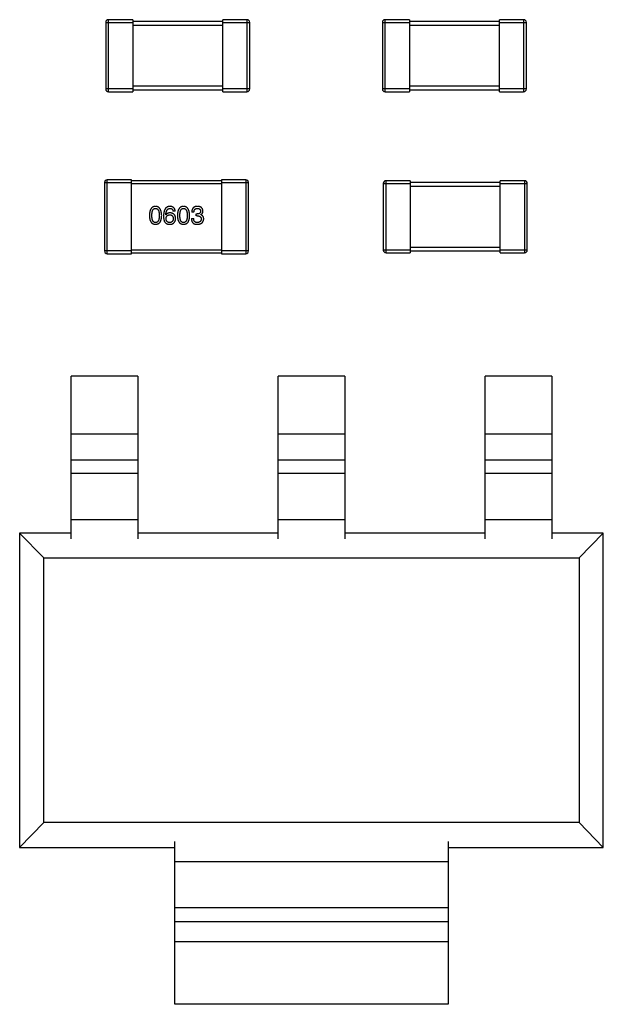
# Model space of a CAD drawing. Header units: millimetres. Extents: x 573 to 698, y 194 to 280.
# Tile 31 of 33: x 649 to 656, y 251 to 262. Entities that reach past the tile are written whole.
import ezdxf

# ---------------------------------------------------------------- set-up
doc = ezdxf.new("R2010")
doc.units = ezdxf.units.MM
doc.header["$LTSCALE"] = 30.734
doc.layers.get('0').update_dxf_attribs({"linetype": 'CONTINUOUS'})

msp = doc.modelspace()

# ---------------------------------------------------------------- linework, layer by layer
at = {"color": 7, "linetype": 'Continuous'}
for p, q in [((650.224, 261.726), (650.224, 260.986)), ((650.224, 261.726), (650.524, 261.726)), ((650.254, 260.956), (650.254, 261.756)), ((650.524, 261.756), (650.254, 261.756)), ((650.524, 261.756), (650.524, 260.956)), ((651.524, 261.736), (650.524, 261.736)), ((650.524, 261.696), (651.524, 261.696)), ((651.524, 260.956), (651.524, 261.756)), ((651.794, 261.756), (651.524, 261.756)), ((651.524, 261.726), (651.824, 261.726)), ((651.794, 261.756), (651.794, 260.956)), ((651.824, 260.986), (651.824, 261.726)), ((653.298, 261.726), (653.298, 260.986)), ((653.298, 261.726), (653.598, 261.726)), ((653.328, 260.956), (653.328, 261.756)), ((653.598, 261.756), (653.328, 261.756)), ((653.598, 261.756), (653.598, 260.956)), ((654.598, 261.736), (653.598, 261.736)), ((653.598, 261.696), (654.598, 261.696)), ((654.598, 260.956), (654.598, 261.756)), ((654.868, 261.756), (654.598, 261.756)), ((654.598, 261.726), (654.898, 261.726)), ((654.868, 261.756), (654.868, 260.956)), ((654.898, 260.986), (654.898, 261.726)), ((650.524, 260.986), (650.224, 260.986)), ((650.254, 260.956), (650.524, 260.956)), ((651.524, 261.016), (650.524, 261.016)), ((650.524, 260.976), (651.524, 260.976)), ((651.824, 260.986), (651.524, 260.986)), ((651.524, 260.956), (651.794, 260.956)), ((653.598, 260.986), (653.298, 260.986)), ((653.328, 260.956), (653.598, 260.956)), ((654.598, 261.016), (653.598, 261.016)), ((653.598, 260.976), (654.598, 260.976)), ((654.898, 260.986), (654.598, 260.986)), ((654.598, 260.956), (654.868, 260.956)), ((650.211, 259.946), (650.211, 259.186)), ((650.211, 259.946), (650.511, 259.946)), ((650.241, 259.156), (650.241, 259.976)), ((650.511, 259.976), (650.241, 259.976)), ((650.511, 259.156), (650.511, 259.976)), ((651.511, 259.966), (650.511, 259.966)), ((650.511, 259.936), (651.511, 259.936)), ((651.511, 259.976), (651.511, 259.156)), ((651.781, 259.976), (651.511, 259.976)), ((651.511, 259.946), (651.811, 259.946)), ((651.781, 259.976), (651.781, 259.156)), ((651.811, 259.186), (651.811, 259.946)), ((653.339, 259.166), (653.339, 259.966)), ((653.609, 259.966), (653.339, 259.966)), ((653.609, 259.966), (653.609, 259.166)), ((654.609, 259.946), (653.609, 259.946)), ((654.609, 259.166), (654.609, 259.966)), ((654.879, 259.966), (654.609, 259.966)), ((654.879, 259.966), (654.879, 259.166)), ((653.309, 259.936), (653.309, 259.196)), ((653.309, 259.936), (653.609, 259.936)), ((653.609, 259.906), (654.609, 259.906)), ((654.609, 259.936), (654.909, 259.936)), ((654.909, 259.196), (654.909, 259.936)), ((650.997, 259.63), (650.973, 259.63)), ((651.205, 259.618), (651.181, 259.618)), ((650.893, 259.586), (650.892, 259.587)), ((651.176, 259.545), (651.202, 259.545)), ((651.229, 259.576), (651.229, 259.597)), ((651.229, 259.597), (651.242, 259.597)), ((651.241, 259.576), (651.229, 259.576)), ((651.28, 259.589), (651.28, 259.588)), ((650.511, 259.186), (650.211, 259.186)), ((651.511, 259.196), (650.511, 259.196)), ((651.811, 259.186), (651.511, 259.186)), ((653.609, 259.196), (653.309, 259.196)), ((654.609, 259.226), (653.609, 259.226)), ((653.609, 259.186), (654.609, 259.186)), ((654.909, 259.196), (654.609, 259.196)), ((650.241, 259.156), (650.511, 259.156)), ((650.511, 259.166), (651.511, 259.166)), ((651.511, 259.156), (651.781, 259.156)), ((653.339, 259.166), (653.609, 259.166)), ((654.609, 259.166), (654.879, 259.166)), ((649.841, 255.986), (649.841, 257.795)), ((650.581, 257.795), (649.841, 257.795)), ((650.581, 257.795), (650.581, 255.986)), ((652.141, 255.986), (652.141, 257.795)), ((652.881, 257.795), (652.141, 257.795)), ((652.881, 257.795), (652.881, 255.986)), ((654.441, 255.986), (654.441, 257.795)), ((655.181, 257.795), (654.441, 257.795)), ((655.181, 257.795), (655.181, 255.986)), ((649.841, 257.156), (650.581, 257.156)), ((652.141, 257.156), (652.881, 257.156)), ((654.441, 257.156), (655.181, 257.156)), ((650.581, 256.862), (649.841, 256.862)), ((652.881, 256.862), (652.141, 256.862)), ((655.181, 256.862), (654.441, 256.862)), ((650.581, 256.712), (649.841, 256.712)), ((652.881, 256.712), (652.141, 256.712)), ((655.181, 256.712), (654.441, 256.712)), ((649.841, 256.201), (650.581, 256.201)), ((652.141, 256.201), (652.881, 256.201)), ((654.441, 256.201), (655.181, 256.201)), ((649.268, 256.052), (649.268, 252.559)), ((649.538, 255.775), (649.268, 256.052)), ((649.841, 256.052), (649.268, 256.052)), ((652.141, 256.052), (650.581, 256.052)), ((654.441, 256.052), (652.881, 256.052)), ((655.753, 256.052), (655.181, 256.052)), ((655.484, 255.775), (655.753, 256.052)), ((655.753, 252.559), (655.753, 256.052)), ((649.538, 252.836), (649.538, 255.775)), ((649.538, 255.775), (655.484, 255.775)), ((655.484, 255.775), (655.484, 252.836)), ((649.538, 252.836), (649.268, 252.559)), ((655.484, 252.836), (649.538, 252.836)), ((655.753, 252.559), (655.484, 252.836)), ((650.991, 250.816), (650.991, 252.625)), ((654.031, 252.625), (654.031, 250.816)), ((649.268, 252.559), (650.991, 252.559)), ((654.031, 252.559), (655.753, 252.559)), ((654.031, 252.4), (650.991, 252.4)), ((650.991, 251.893), (654.031, 251.893)), ((650.991, 251.734), (654.031, 251.734)), ((654.031, 251.509), (650.991, 251.509)), ((654.031, 250.816), (650.991, 250.816))]:
    msp.add_line(p, q, dxfattribs=at)
for centre, start, end in [((650.254, 261.726), 90, 180), ((651.794, 261.726), 0, 90), ((653.328, 261.726), 90, 180), ((654.868, 261.726), 0, 90), ((650.254, 260.986), 180, 270), ((651.794, 260.986), 270, 0), ((653.328, 260.986), 180, 270), ((654.868, 260.986), 270, 0), ((650.241, 259.946), 90, 180), ((651.781, 259.946), 0, 90), ((653.339, 259.936), 90, 180), ((654.879, 259.936), 0, 90), ((650.241, 259.186), 180, 270), ((651.781, 259.186), 270, 0), ((653.339, 259.196), 180, 270), ((654.879, 259.196), 270, 0)]:
    msp.add_arc(centre, 0.03, start, end, dxfattribs=at)
for points, knots in [([(650.778, 259.682), (650.775, 259.682), (650.77, 259.682), (650.762, 259.68), (650.755, 259.678), (650.749, 259.675), (650.743, 259.672), (650.737, 259.667), (650.732, 259.662), (650.728, 259.656), (650.724, 259.649), (650.72, 259.642), (650.717, 259.633), (650.715, 259.624), (650.713, 259.614), (650.711, 259.604), (650.71, 259.592), (650.71, 259.584), (650.71, 259.58)], [0, 0, 0, 0, 0.057911, 0.113262, 0.165956, 0.217443, 0.268511, 0.319665, 0.372, 0.426129, 0.483365, 0.543779, 0.607756, 0.676562, 0.749704, 0.827713, 0.911177, 1, 1, 1, 1]), ([(650.737, 259.58), (650.737, 259.584), (650.737, 259.59), (650.738, 259.599), (650.739, 259.607), (650.74, 259.615), (650.741, 259.622), (650.743, 259.628), (650.745, 259.634), (650.747, 259.639), (650.75, 259.644), (650.753, 259.648), (650.756, 259.651), (650.76, 259.654), (650.764, 259.656), (650.768, 259.658), (650.773, 259.659), (650.776, 259.659), (650.778, 259.659)], [0, 0, 0, 0, 0.096452, 0.187278, 0.271765, 0.350519, 0.423437, 0.491321, 0.554011, 0.612224, 0.666281, 0.717003, 0.764884, 0.811423, 0.856783, 0.902993, 0.950236, 1, 1, 1, 1]), ([(650.846, 259.58), (650.845, 259.584), (650.845, 259.592), (650.844, 259.604), (650.842, 259.614), (650.84, 259.624), (650.838, 259.633), (650.835, 259.641), (650.831, 259.649), (650.827, 259.656), (650.823, 259.662), (650.818, 259.667), (650.812, 259.671), (650.806, 259.675), (650.8, 259.678), (650.793, 259.68), (650.786, 259.682), (650.78, 259.682), (650.778, 259.682)], [0, 0, 0, 0, 0.088475, 0.171606, 0.249595, 0.322626, 0.391327, 0.455765, 0.516374, 0.573675, 0.628522, 0.681161, 0.732559, 0.783563, 0.83504, 0.887639, 0.942585, 1, 1, 1, 1]), ([(650.778, 259.659), (650.78, 259.659), (650.783, 259.659), (650.788, 259.658), (650.792, 259.656), (650.796, 259.654), (650.8, 259.651), (650.803, 259.648), (650.806, 259.644), (650.809, 259.639), (650.812, 259.634), (650.814, 259.628), (650.815, 259.622), (650.817, 259.615), (650.818, 259.607), (650.819, 259.599), (650.819, 259.59), (650.819, 259.584), (650.819, 259.58)], [0, 0, 0, 0, 0.050604, 0.098688, 0.145699, 0.191791, 0.238625, 0.286717, 0.337546, 0.391814, 0.449755, 0.512106, 0.579685, 0.652048, 0.730262, 0.814146, 0.904281, 1, 1, 1, 1]), ([(650.939, 259.682), (650.936, 259.682), (650.93, 259.682), (650.922, 259.68), (650.915, 259.678), (650.908, 259.675), (650.902, 259.671), (650.896, 259.666), (650.89, 259.661), (650.886, 259.654), (650.881, 259.647), (650.878, 259.64), (650.874, 259.631), (650.872, 259.621), (650.87, 259.611), (650.868, 259.6), (650.867, 259.588), (650.867, 259.58), (650.867, 259.576)], [0, 0, 0, 0, 0.058957, 0.115262, 0.16907, 0.221312, 0.273147, 0.324961, 0.377649, 0.432026, 0.488925, 0.549039, 0.612912, 0.680653, 0.753056, 0.830314, 0.912483, 1, 1, 1, 1]), ([(650.892, 259.587), (650.892, 259.59), (650.892, 259.595), (650.893, 259.603), (650.895, 259.611), (650.896, 259.618), (650.898, 259.624), (650.9, 259.63), (650.903, 259.635), (650.906, 259.64), (650.909, 259.644), (650.912, 259.648), (650.916, 259.651), (650.92, 259.654), (650.924, 259.656), (650.929, 259.658), (650.934, 259.659), (650.937, 259.659), (650.939, 259.659)], [0, 0, 0, 0, 0.089218, 0.173709, 0.252753, 0.326963, 0.397099, 0.462534, 0.524018, 0.582178, 0.637235, 0.689955, 0.741228, 0.791618, 0.841661, 0.892925, 0.945259, 1, 1, 1, 1]), ([(650.939, 259.61), (650.936, 259.61), (650.931, 259.61), (650.924, 259.609), (650.917, 259.607), (650.911, 259.604), (650.905, 259.601), (650.9, 259.596), (650.896, 259.592), (650.894, 259.588), (650.893, 259.586)], [0, 0, 0, 0, 0.144617, 0.279572, 0.40596, 0.526097, 0.64389, 0.760003, 0.877724, 1, 1, 1, 1]), ([(650.997, 259.63), (650.996, 259.632), (650.996, 259.635), (650.995, 259.641), (650.993, 259.646), (650.991, 259.651), (650.989, 259.656), (650.986, 259.66), (650.983, 259.664), (650.98, 259.667), (650.976, 259.67), (650.971, 259.673), (650.967, 259.676), (650.962, 259.678), (650.957, 259.679), (650.951, 259.681), (650.945, 259.682), (650.941, 259.682), (650.939, 259.682)], [0, 0, 0, 0, 0.06947, 0.136096, 0.199592, 0.260665, 0.319672, 0.377156, 0.433415, 0.489984, 0.546535, 0.604276, 0.663499, 0.725182, 0.788953, 0.855683, 0.926216, 1, 1, 1, 1]), ([(650.939, 259.659), (650.941, 259.659), (650.945, 259.659), (650.951, 259.657), (650.957, 259.655), (650.962, 259.652), (650.965, 259.648), (650.969, 259.642), (650.971, 259.636), (650.972, 259.632), (650.973, 259.63)], [0, 0, 0, 0, 0.136586, 0.261496, 0.378089, 0.490612, 0.605522, 0.725767, 0.8561, 1, 1, 1, 1]), ([(651.001, 259.548), (651.001, 259.55), (651.001, 259.555), (651, 259.561), (650.998, 259.567), (650.996, 259.573), (650.994, 259.579), (650.991, 259.584), (650.988, 259.588), (650.984, 259.592), (650.98, 259.596), (650.976, 259.599), (650.971, 259.602), (650.965, 259.604), (650.959, 259.607), (650.953, 259.608), (650.946, 259.609), (650.941, 259.61), (650.939, 259.61)], [0, 0, 0, 0, 0.071527, 0.139094, 0.20346, 0.264939, 0.323904, 0.381383, 0.437591, 0.493343, 0.549401, 0.606085, 0.664838, 0.725424, 0.788712, 0.855452, 0.925772, 1, 1, 1, 1]), ([(651.089, 259.682), (651.086, 259.682), (651.081, 259.682), (651.073, 259.68), (651.066, 259.678), (651.06, 259.675), (651.054, 259.672), (651.048, 259.667), (651.043, 259.662), (651.039, 259.656), (651.035, 259.649), (651.031, 259.642), (651.028, 259.633), (651.026, 259.624), (651.024, 259.614), (651.022, 259.604), (651.021, 259.592), (651.021, 259.584), (651.021, 259.58)], [0, 0, 0, 0, 0.057911, 0.113262, 0.165956, 0.217443, 0.268511, 0.319665, 0.372, 0.426129, 0.483365, 0.543779, 0.607756, 0.676562, 0.749704, 0.827713, 0.911177, 1, 1, 1, 1]), ([(651.048, 259.58), (651.048, 259.584), (651.048, 259.59), (651.049, 259.599), (651.05, 259.607), (651.051, 259.615), (651.052, 259.622), (651.054, 259.628), (651.056, 259.634), (651.058, 259.639), (651.061, 259.644), (651.064, 259.648), (651.067, 259.651), (651.071, 259.654), (651.075, 259.656), (651.079, 259.658), (651.084, 259.659), (651.087, 259.659), (651.089, 259.659)], [0, 0, 0, 0, 0.096452, 0.187278, 0.271765, 0.350519, 0.423437, 0.491321, 0.554011, 0.612224, 0.666281, 0.717003, 0.764884, 0.811423, 0.856783, 0.902993, 0.950236, 1, 1, 1, 1]), ([(651.156, 259.58), (651.156, 259.584), (651.156, 259.592), (651.155, 259.604), (651.153, 259.614), (651.151, 259.624), (651.149, 259.633), (651.146, 259.641), (651.142, 259.649), (651.138, 259.656), (651.134, 259.662), (651.129, 259.667), (651.123, 259.671), (651.117, 259.675), (651.111, 259.678), (651.104, 259.68), (651.096, 259.682), (651.091, 259.682), (651.089, 259.682)], [0, 0, 0, 0, 0.088475, 0.171606, 0.249595, 0.322626, 0.391327, 0.455765, 0.516374, 0.573675, 0.628522, 0.681161, 0.732559, 0.783563, 0.83504, 0.887639, 0.942585, 1, 1, 1, 1]), ([(651.089, 259.659), (651.09, 259.659), (651.094, 259.659), (651.098, 259.658), (651.103, 259.656), (651.107, 259.654), (651.111, 259.651), (651.114, 259.648), (651.117, 259.644), (651.12, 259.639), (651.122, 259.634), (651.125, 259.628), (651.126, 259.622), (651.128, 259.615), (651.129, 259.607), (651.13, 259.599), (651.13, 259.59), (651.13, 259.584), (651.13, 259.58)], [0, 0, 0, 0, 0.050604, 0.098688, 0.145699, 0.191791, 0.238625, 0.286717, 0.337546, 0.391814, 0.449755, 0.512106, 0.579685, 0.652048, 0.730262, 0.814146, 0.904281, 1, 1, 1, 1]), ([(651.244, 259.682), (651.242, 259.682), (651.237, 259.682), (651.23, 259.681), (651.223, 259.68), (651.217, 259.678), (651.211, 259.675), (651.206, 259.673), (651.201, 259.669), (651.197, 259.665), (651.193, 259.661), (651.19, 259.656), (651.187, 259.651), (651.185, 259.645), (651.183, 259.639), (651.182, 259.632), (651.181, 259.625), (651.181, 259.62), (651.181, 259.618)], [0, 0, 0, 0, 0.073232, 0.142595, 0.207997, 0.270074, 0.329156, 0.386529, 0.441846, 0.496976, 0.551877, 0.607941, 0.665637, 0.725446, 0.788542, 0.855101, 0.925196, 1, 1, 1, 1]), ([(651.205, 259.618), (651.205, 259.619), (651.205, 259.622), (651.206, 259.627), (651.206, 259.632), (651.208, 259.636), (651.209, 259.639), (651.211, 259.643), (651.213, 259.646), (651.215, 259.649), (651.217, 259.651), (651.22, 259.653), (651.223, 259.655), (651.227, 259.657), (651.23, 259.658), (651.234, 259.659), (651.239, 259.659), (651.242, 259.659), (651.243, 259.659)], [0, 0, 0, 0, 0.078134, 0.15164, 0.221358, 0.286689, 0.348614, 0.407697, 0.464247, 0.520153, 0.574432, 0.629291, 0.684538, 0.742032, 0.801329, 0.863637, 0.930123, 1, 1, 1, 1]), ([(651.279, 259.628), (651.279, 259.627), (651.279, 259.625), (651.278, 259.621), (651.278, 259.618), (651.276, 259.615), (651.275, 259.612), (651.273, 259.61), (651.272, 259.607), (651.269, 259.605), (651.267, 259.603), (651.264, 259.602), (651.261, 259.6), (651.258, 259.599), (651.254, 259.598), (651.25, 259.597), (651.246, 259.597), (651.243, 259.597), (651.242, 259.597)], [0, 0, 0, 0, 0.067741, 0.131599, 0.192143, 0.249977, 0.306453, 0.361639, 0.416449, 0.471489, 0.527582, 0.584873, 0.644974, 0.70814, 0.77492, 0.845909, 0.920585, 1, 1, 1, 1]), ([(651.243, 259.659), (651.244, 259.659), (651.247, 259.659), (651.251, 259.658), (651.255, 259.658), (651.258, 259.657), (651.261, 259.656), (651.264, 259.654), (651.267, 259.653), (651.269, 259.651), (651.271, 259.649), (651.273, 259.647), (651.275, 259.644), (651.276, 259.641), (651.277, 259.639), (651.278, 259.635), (651.279, 259.632), (651.279, 259.63), (651.279, 259.628)], [0, 0, 0, 0, 0.078051, 0.151197, 0.220412, 0.286742, 0.34933, 0.409464, 0.467368, 0.52298, 0.578639, 0.633998, 0.690142, 0.746855, 0.805868, 0.867776, 0.932345, 1, 1, 1, 1]), ([(651.304, 259.631), (651.304, 259.633), (651.304, 259.637), (651.303, 259.642), (651.301, 259.647), (651.299, 259.652), (651.297, 259.657), (651.294, 259.661), (651.291, 259.665), (651.288, 259.668), (651.284, 259.671), (651.279, 259.674), (651.274, 259.676), (651.269, 259.678), (651.263, 259.68), (651.257, 259.681), (651.251, 259.682), (651.246, 259.682), (651.244, 259.682)], [0, 0, 0, 0, 0.067521, 0.132139, 0.193339, 0.252064, 0.309083, 0.364848, 0.420021, 0.475612, 0.532002, 0.589602, 0.649896, 0.712634, 0.778603, 0.848416, 0.922155, 1, 1, 1, 1]), ([(651.28, 259.589), (651.282, 259.59), (651.286, 259.592), (651.291, 259.596), (651.295, 259.6), (651.298, 259.605), (651.301, 259.611), (651.303, 259.617), (651.304, 259.623), (651.304, 259.628), (651.304, 259.631)], [0, 0, 0, 0, 0.125227, 0.244792, 0.361427, 0.478215, 0.59667, 0.722058, 0.856314, 1, 1, 1, 1]), ([(650.71, 259.58), (650.71, 259.576), (650.71, 259.569), (650.711, 259.558), (650.713, 259.547), (650.715, 259.538), (650.717, 259.529), (650.72, 259.521), (650.724, 259.514), (650.728, 259.507), (650.732, 259.501), (650.737, 259.496), (650.743, 259.492), (650.749, 259.488), (650.755, 259.486), (650.762, 259.484), (650.77, 259.482), (650.775, 259.482), (650.778, 259.482)], [0, 0, 0, 0, 0.087693, 0.170223, 0.247496, 0.319826, 0.387768, 0.451403, 0.511459, 0.568358, 0.622671, 0.675251, 0.726739, 0.778422, 0.830759, 0.884394, 0.940865, 1, 1, 1, 1]), ([(650.778, 259.502), (650.776, 259.502), (650.773, 259.502), (650.768, 259.503), (650.764, 259.504), (650.76, 259.507), (650.756, 259.509), (650.753, 259.513), (650.75, 259.517), (650.747, 259.521), (650.745, 259.527), (650.743, 259.533), (650.741, 259.539), (650.74, 259.546), (650.739, 259.554), (650.738, 259.562), (650.737, 259.571), (650.737, 259.577), (650.737, 259.58)], [0, 0, 0, 0, 0.049766, 0.097012, 0.143225, 0.188786, 0.235079, 0.282962, 0.333687, 0.387747, 0.445963, 0.508657, 0.576545, 0.649868, 0.72822, 0.812712, 0.903543, 1, 1, 1, 1]), ([(650.778, 259.482), (650.78, 259.482), (650.786, 259.482), (650.793, 259.484), (650.8, 259.486), (650.807, 259.488), (650.813, 259.492), (650.818, 259.496), (650.823, 259.501), (650.828, 259.507), (650.832, 259.514), (650.835, 259.521), (650.838, 259.529), (650.841, 259.538), (650.843, 259.547), (650.844, 259.558), (650.845, 259.569), (650.845, 259.576), (650.846, 259.58)], [0, 0, 0, 0, 0.059134, 0.115603, 0.169236, 0.221572, 0.273254, 0.32474, 0.377319, 0.431815, 0.488555, 0.548609, 0.612242, 0.680182, 0.75251, 0.829782, 0.91231, 1, 1, 1, 1]), ([(650.819, 259.58), (650.819, 259.577), (650.819, 259.571), (650.819, 259.562), (650.818, 259.554), (650.817, 259.547), (650.815, 259.54), (650.814, 259.533), (650.812, 259.527), (650.809, 259.522), (650.806, 259.517), (650.803, 259.513), (650.8, 259.51), (650.796, 259.507), (650.792, 259.505), (650.788, 259.503), (650.783, 259.502), (650.78, 259.502), (650.778, 259.502)], [0, 0, 0, 0, 0.094834, 0.184067, 0.267029, 0.344713, 0.417334, 0.484367, 0.546941, 0.604717, 0.65953, 0.710539, 0.759381, 0.806382, 0.853027, 0.900623, 0.949121, 1, 1, 1, 1]), ([(650.867, 259.576), (650.867, 259.572), (650.867, 259.566), (650.867, 259.556), (650.868, 259.546), (650.87, 259.537), (650.872, 259.529), (650.874, 259.522), (650.877, 259.515), (650.88, 259.51), (650.881, 259.508)], [0, 0, 0, 0, 0.151498, 0.29521, 0.430242, 0.557137, 0.677306, 0.790845, 0.898111, 1, 1, 1, 1]), ([(650.881, 259.508), (650.882, 259.506), (650.885, 259.502), (650.89, 259.497), (650.896, 259.493), (650.902, 259.489), (650.909, 259.486), (650.916, 259.484), (650.924, 259.482), (650.929, 259.482), (650.932, 259.482)], [0, 0, 0, 0, 0.125033, 0.246266, 0.36603, 0.485265, 0.606781, 0.732144, 0.862551, 1, 1, 1, 1]), ([(650.895, 259.545), (650.895, 259.547), (650.895, 259.55), (650.896, 259.555), (650.897, 259.56), (650.898, 259.564), (650.9, 259.567), (650.902, 259.571), (650.904, 259.574), (650.906, 259.577), (650.909, 259.579), (650.912, 259.582), (650.915, 259.584), (650.919, 259.585), (650.922, 259.586), (650.927, 259.587), (650.931, 259.588), (650.934, 259.588), (650.935, 259.588)], [0, 0, 0, 0, 0.076072, 0.148369, 0.216753, 0.281358, 0.342792, 0.401604, 0.458929, 0.514444, 0.569818, 0.625343, 0.681554, 0.739608, 0.800134, 0.863477, 0.929547, 1, 1, 1, 1]), ([(650.937, 259.502), (650.935, 259.502), (650.932, 259.502), (650.927, 259.503), (650.923, 259.503), (650.919, 259.505), (650.916, 259.506), (650.912, 259.508), (650.909, 259.511), (650.906, 259.513), (650.904, 259.516), (650.902, 259.519), (650.9, 259.523), (650.898, 259.527), (650.897, 259.531), (650.896, 259.535), (650.895, 259.54), (650.895, 259.544), (650.895, 259.545)], [0, 0, 0, 0, 0.070403, 0.137196, 0.200053, 0.260887, 0.31876, 0.37535, 0.430743, 0.485927, 0.541678, 0.598832, 0.657726, 0.719441, 0.783504, 0.851852, 0.923533, 1, 1, 1, 1]), ([(650.932, 259.482), (650.935, 259.482), (650.94, 259.482), (650.948, 259.483), (650.955, 259.484), (650.962, 259.485), (650.968, 259.488), (650.973, 259.491), (650.978, 259.494), (650.98, 259.497), (650.981, 259.498)], [0, 0, 0, 0, 0.156782, 0.301945, 0.436395, 0.561474, 0.678489, 0.78853, 0.894967, 1, 1, 1, 1]), ([(650.935, 259.588), (650.937, 259.588), (650.94, 259.588), (650.944, 259.587), (650.948, 259.586), (650.952, 259.585), (650.955, 259.584), (650.958, 259.582), (650.961, 259.58), (650.964, 259.577), (650.966, 259.574), (650.968, 259.571), (650.97, 259.568), (650.972, 259.564), (650.973, 259.56), (650.974, 259.556), (650.974, 259.551), (650.975, 259.548), (650.975, 259.547)], [0, 0, 0, 0, 0.069884, 0.136529, 0.199638, 0.259844, 0.317774, 0.374356, 0.430026, 0.485148, 0.5409, 0.597889, 0.657472, 0.718614, 0.783613, 0.85129, 0.923712, 1, 1, 1, 1]), ([(650.975, 259.547), (650.975, 259.545), (650.974, 259.541), (650.974, 259.537), (650.973, 259.532), (650.972, 259.528), (650.97, 259.524), (650.968, 259.52), (650.966, 259.517), (650.964, 259.514), (650.962, 259.511), (650.959, 259.509), (650.956, 259.507), (650.952, 259.505), (650.949, 259.504), (650.945, 259.503), (650.941, 259.502), (650.938, 259.502), (650.937, 259.502)], [0, 0, 0, 0, 0.078863, 0.153308, 0.223539, 0.289857, 0.35341, 0.413572, 0.471721, 0.528235, 0.584279, 0.638781, 0.69466, 0.751251, 0.809198, 0.869697, 0.933318, 1, 1, 1, 1]), ([(650.981, 259.498), (650.983, 259.5), (650.986, 259.504), (650.99, 259.509), (650.993, 259.515), (650.996, 259.521), (650.998, 259.527), (651, 259.534), (651.001, 259.541), (651.001, 259.545), (651.001, 259.548)], [0, 0, 0, 0, 0.129393, 0.255335, 0.378531, 0.500878, 0.622934, 0.746191, 0.87096, 1, 1, 1, 1]), ([(651.021, 259.58), (651.021, 259.576), (651.021, 259.569), (651.022, 259.558), (651.024, 259.547), (651.026, 259.538), (651.028, 259.529), (651.031, 259.521), (651.035, 259.514), (651.039, 259.507), (651.043, 259.501), (651.048, 259.496), (651.054, 259.492), (651.06, 259.488), (651.066, 259.486), (651.073, 259.484), (651.081, 259.482), (651.086, 259.482), (651.089, 259.482)], [0, 0, 0, 0, 0.087693, 0.170223, 0.247496, 0.319826, 0.387768, 0.451403, 0.511459, 0.568358, 0.622671, 0.675251, 0.726739, 0.778422, 0.830759, 0.884394, 0.940865, 1, 1, 1, 1]), ([(651.089, 259.502), (651.087, 259.502), (651.084, 259.502), (651.079, 259.503), (651.075, 259.504), (651.071, 259.507), (651.067, 259.509), (651.064, 259.513), (651.061, 259.517), (651.058, 259.521), (651.056, 259.527), (651.054, 259.533), (651.052, 259.539), (651.051, 259.546), (651.05, 259.554), (651.049, 259.562), (651.048, 259.571), (651.048, 259.577), (651.048, 259.58)], [0, 0, 0, 0, 0.049766, 0.097012, 0.143225, 0.188786, 0.235079, 0.282962, 0.333687, 0.387747, 0.445963, 0.508657, 0.576545, 0.649868, 0.72822, 0.812712, 0.903543, 1, 1, 1, 1]), ([(651.089, 259.482), (651.091, 259.482), (651.097, 259.482), (651.104, 259.484), (651.111, 259.486), (651.118, 259.488), (651.124, 259.492), (651.129, 259.496), (651.134, 259.501), (651.139, 259.507), (651.143, 259.514), (651.146, 259.521), (651.149, 259.529), (651.152, 259.538), (651.154, 259.547), (651.155, 259.558), (651.156, 259.569), (651.156, 259.576), (651.156, 259.58)], [0, 0, 0, 0, 0.059134, 0.115603, 0.169236, 0.221572, 0.273254, 0.32474, 0.377319, 0.431815, 0.488555, 0.548609, 0.612242, 0.680182, 0.75251, 0.829782, 0.91231, 1, 1, 1, 1]), ([(651.13, 259.58), (651.13, 259.577), (651.13, 259.571), (651.13, 259.562), (651.129, 259.554), (651.128, 259.547), (651.126, 259.54), (651.125, 259.533), (651.122, 259.527), (651.12, 259.522), (651.117, 259.517), (651.114, 259.513), (651.111, 259.51), (651.107, 259.507), (651.103, 259.505), (651.098, 259.503), (651.094, 259.502), (651.09, 259.502), (651.089, 259.502)], [0, 0, 0, 0, 0.094834, 0.184067, 0.267029, 0.344713, 0.417334, 0.484367, 0.546941, 0.604717, 0.65953, 0.710539, 0.759381, 0.806382, 0.853027, 0.900623, 0.949121, 1, 1, 1, 1]), ([(651.176, 259.545), (651.176, 259.544), (651.177, 259.54), (651.177, 259.535), (651.178, 259.53), (651.179, 259.526), (651.18, 259.521), (651.181, 259.517), (651.183, 259.513), (651.184, 259.509), (651.186, 259.506), (651.188, 259.503), (651.191, 259.5), (651.193, 259.497), (651.196, 259.495), (651.199, 259.492), (651.202, 259.49), (651.205, 259.489), (651.206, 259.489)], [0, 0, 0, 0, 0.078937, 0.154495, 0.226898, 0.296844, 0.363348, 0.427781, 0.48946, 0.549586, 0.607902, 0.664733, 0.720805, 0.776157, 0.831175, 0.886736, 0.943094, 1, 1, 1, 1]), ([(651.243, 259.502), (651.241, 259.502), (651.238, 259.502), (651.234, 259.502), (651.229, 259.503), (651.225, 259.504), (651.222, 259.506), (651.218, 259.508), (651.215, 259.51), (651.212, 259.513), (651.21, 259.516), (651.208, 259.519), (651.206, 259.522), (651.204, 259.526), (651.203, 259.531), (651.202, 259.535), (651.202, 259.54), (651.202, 259.544), (651.202, 259.545)], [0, 0, 0, 0, 0.071272, 0.13882, 0.201858, 0.262757, 0.320043, 0.376709, 0.431462, 0.486034, 0.541209, 0.597703, 0.65589, 0.717768, 0.782056, 0.850407, 0.92277, 1, 1, 1, 1]), ([(651.241, 259.576), (651.243, 259.576), (651.246, 259.576), (651.251, 259.576), (651.256, 259.575), (651.26, 259.574), (651.264, 259.573), (651.268, 259.571), (651.271, 259.569), (651.274, 259.567), (651.277, 259.565), (651.279, 259.562), (651.281, 259.559), (651.283, 259.556), (651.284, 259.552), (651.285, 259.548), (651.286, 259.544), (651.286, 259.541), (651.286, 259.54)], [0, 0, 0, 0, 0.082495, 0.159728, 0.232496, 0.300725, 0.365163, 0.425859, 0.483728, 0.538892, 0.592921, 0.646195, 0.699968, 0.754746, 0.811387, 0.870806, 0.933482, 1, 1, 1, 1]), ([(651.242, 259.482), (651.245, 259.482), (651.25, 259.482), (651.258, 259.483), (651.265, 259.485), (651.272, 259.487), (651.278, 259.489), (651.284, 259.492), (651.289, 259.495), (651.294, 259.498), (651.298, 259.502), (651.302, 259.507), (651.305, 259.512), (651.307, 259.517), (651.31, 259.523), (651.311, 259.529), (651.312, 259.536), (651.313, 259.541), (651.313, 259.543)], [0, 0, 0, 0, 0.078078, 0.151942, 0.221594, 0.28726, 0.350176, 0.409768, 0.467648, 0.523784, 0.578904, 0.634014, 0.689819, 0.746826, 0.805875, 0.867063, 0.931764, 1, 1, 1, 1]), ([(651.286, 259.54), (651.286, 259.539), (651.285, 259.536), (651.285, 259.532), (651.284, 259.528), (651.282, 259.524), (651.281, 259.521), (651.279, 259.518), (651.276, 259.515), (651.274, 259.512), (651.271, 259.51), (651.268, 259.508), (651.265, 259.506), (651.261, 259.505), (651.257, 259.504), (651.252, 259.503), (651.248, 259.502), (651.245, 259.502), (651.243, 259.502)], [0, 0, 0, 0, 0.068514, 0.133941, 0.195994, 0.255362, 0.312994, 0.369441, 0.424687, 0.480522, 0.537148, 0.594801, 0.654411, 0.716817, 0.781981, 0.850498, 0.923306, 1, 1, 1, 1]), ([(651.313, 259.543), (651.313, 259.545), (651.313, 259.547), (651.312, 259.552), (651.312, 259.555), (651.311, 259.559), (651.31, 259.563), (651.308, 259.566), (651.307, 259.569), (651.305, 259.572), (651.303, 259.575), (651.3, 259.577), (651.297, 259.579), (651.295, 259.582), (651.291, 259.584), (651.288, 259.585), (651.284, 259.587), (651.282, 259.588), (651.28, 259.588)], [0, 0, 0, 0, 0.071215, 0.138707, 0.20396, 0.266995, 0.327734, 0.387609, 0.445602, 0.503345, 0.561136, 0.618597, 0.677672, 0.738255, 0.799989, 0.863961, 0.930555, 1, 1, 1, 1]), ([(651.206, 259.489), (651.207, 259.488), (651.209, 259.487), (651.213, 259.486), (651.217, 259.485), (651.222, 259.484), (651.226, 259.483), (651.231, 259.482), (651.236, 259.482), (651.24, 259.482), (651.242, 259.482)], [0, 0, 0, 0, 0.101955, 0.208983, 0.322698, 0.44339, 0.570851, 0.70629, 0.84885, 1, 1, 1, 1])]:
    msp.add_open_spline(points, degree=3, knots=knots, dxfattribs=at)

doc.saveas('drawing.dxf')
